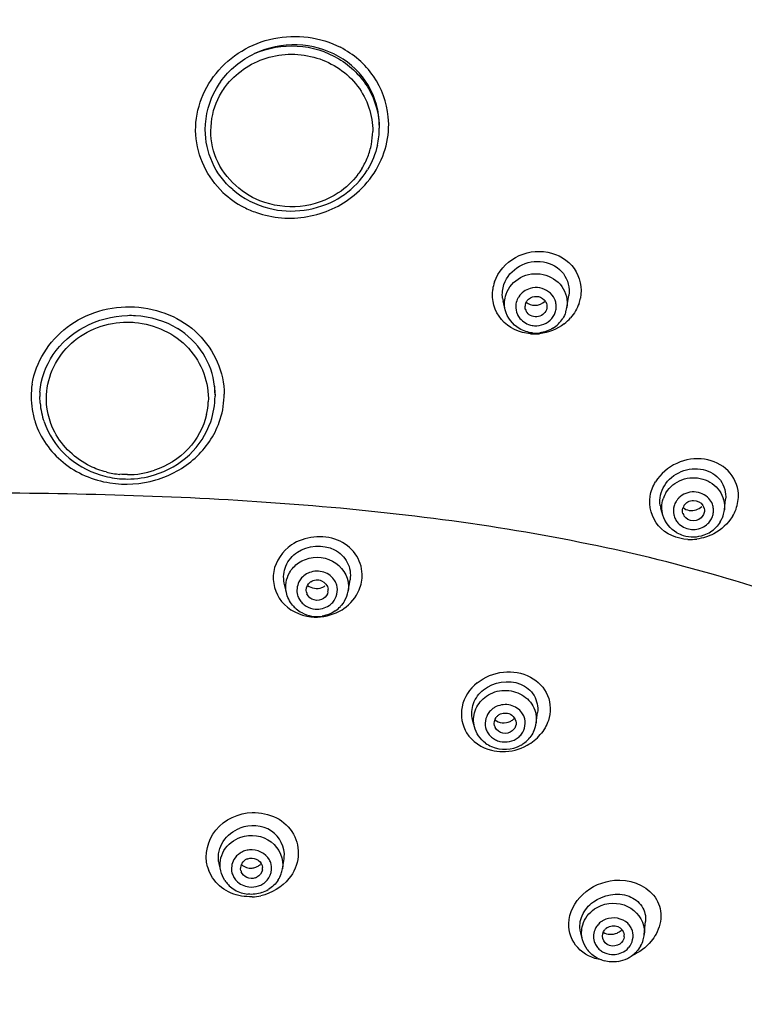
# Model space of a CAD drawing. Header units: millimetres. Extents: x -18 to 104, y 334 to 441.
# Tile 26 of 29: x 94.3 to 99.26, y 425.34 to 432.08. Entities that reach past the tile are written whole.
import ezdxf

# ---------------------------------------------------------------- set-up
doc = ezdxf.new("R2010")
doc.units = ezdxf.units.MM
doc.header["$LTSCALE"] = 23.1
doc.layers.get('0').update_dxf_attribs({"linetype": 'CONTINUOUS'})

msp = doc.modelspace()

# ---------------------------------------------------------------- linework, layer by layer
at = {"color": 7, "linetype": 'CONTINUOUS'}
for p, q in [((96.7653, 431.358), (96.7653, 431.3356)), ((97.628, 430.0933), (97.613, 430.1557)), ((98.0498, 430.1097), (98.063, 430.1919)), ((97.9125, 430.1044), (97.9097, 430.0935)), ((94.4425, 429.4541), (94.4404, 429.5009)), ((95.6403, 429.5168), (95.6403, 429.5023)), ((99.1284, 428.7241), (99.1365, 428.7964)), ((98.7071, 428.6882), (98.6938, 428.734)), ((96.129, 428.1573), (96.1145, 428.2231)), ((96.5514, 428.1672), (96.5649, 428.246)), ((97.8393, 427.2654), (97.8487, 427.3368)), ((97.4169, 427.2393), (97.4044, 427.2874)), ((95.6792, 426.2533), (95.6679, 426.3031)), ((96.1024, 426.267), (96.1132, 426.3351)), ((98.5798, 425.8171), (98.5885, 425.9055)), ((98.1573, 425.7807), (98.1444, 425.8273))]:
    msp.add_line(p, q, dxfattribs=at)
at = {"color": 9, "linetype": 'CONTINUOUS'}
for p, q in [((98.7071, 428.6882), (98.707, 428.6885)), ((96.5536, 428.1863), (96.5514, 428.1672)), ((96.129, 428.1573), (96.129, 428.1574)), ((96.1024, 426.2671), (96.1024, 426.267)), ((98.5807, 425.8351), (98.5798, 425.8171)), ((98.1573, 425.7807), (98.1572, 425.7809))]:
    msp.add_line(p, q, dxfattribs=at)
for centre, radius, start, end in [((96.2282, 431.3204), 0.492, 348.87645, 359.20823), ((96.2199, 431.3226), 0.5006, 338.74326, 348.81767), ((96.2117, 431.3256), 0.5094, 328.47961, 338.7587), ((96.1212, 431.3487), 0.6214, 226.64098, 242.90689), ((96.151, 431.4079), 0.6876, 242.94346, 250.6952), ((97.8191, 430.1935), 0.28, 161.14939, 172.06834), ((97.8229, 430.1141), 0.1234, 155.94622, 175.62415), ((97.8288, 430.1114), 0.1299, 146.5615, 155.91713), ((97.8519, 430.1148), 0.1254, 10.42278, 24.87909), ((97.8609, 430.2292), 0.2875, 341.37524, 348.8447), ((97.8529, 430.1156), 0.1244, 340.95262, 355.62415), ((97.8387, 430.2471), 0.3153, 307.76467, 318.64687), ((97.8376, 430.1321), 0.1478, 259.94242, 272.93129), ((97.8279, 430.2561), 0.3281, 265.23914, 276.05814), ((94.941, 429.4979), 0.56, 171.14112, 179.99383), ((94.9532, 429.5001), 0.5722, 180.20912, 188.92844), ((95.101, 429.4872), 0.4942, 346.9484, 357.16918), ((95.1266, 429.5174), 0.5764, 357.95979, 359.78771), ((94.9436, 429.4985), 0.5625, 188.9252, 198.07889), ((95.0398, 429.5553), 0.5905, 270.04102, 288.35261), ((95.0403, 429.5519), 0.5871, 255.61627, 264.96797), ((98.8968, 428.7383), 0.1975, 148.50104, 161.79492), ((98.906, 428.7146), 0.1272, 143.11503, 148.44181), ((98.9119, 428.7101), 0.1346, 134.53651, 143.09385), ((98.9344, 428.7198), 0.1198, 12.83509, 21.19453), ((98.9304, 428.8323), 0.2962, 328.70579, 339.61875), ((98.905, 428.7192), 0.1264, 207.56606, 221.82428), ((98.9322, 428.7196), 0.122, 343.55993, 358.15946), ((98.9153, 428.7371), 0.1476, 262.19874, 275.04288), ((98.8957, 428.8579), 0.3367, 267.05122, 277.47885), ((96.3309, 428.1706), 0.1305, 138.2107, 152.31215), ((96.3354, 428.1662), 0.1369, 119.78092, 138.08839), ((96.3394, 428.1593), 0.1448, 110.98358, 119.75473), ((96.3309, 428.1774), 0.1307, 210.81523, 224.8969), ((96.3443, 428.1821), 0.1369, 304.3275, 318.08839), ((96.3329, 428.3261), 0.336, 294.27629, 304.31116), ((97.6272, 427.2474), 0.1432, 114.95299, 123.45449), ((97.623, 427.2538), 0.1356, 123.47765, 128.27073), ((97.6183, 427.2666), 0.1298, 215.47411, 229.4664), ((97.611, 427.4072), 0.3393, 309.39803, 319.20322), ((97.6255, 427.2777), 0.1431, 243.08587, 256.18591), ((97.6097, 427.4161), 0.3471, 298.94843, 308.63655), ((95.8897, 426.2542), 0.143, 108.88222, 122.33689), ((95.906, 426.2693), 0.1222, 14.25218, 28.8339), ((95.8414, 426.3516), 0.2619, 195.63628, 202.17786), ((95.875, 426.2697), 0.1222, 194.25218, 208.8339), ((95.8913, 426.2848), 0.143, 288.88222, 302.33689), ((95.8744, 426.454), 0.3801, 273.20716, 282.09317), ((98.3653, 425.7938), 0.1368, 119.70164, 124.33707), ((98.3689, 425.7873), 0.1443, 111.28936, 119.67898), ((98.3798, 425.8035), 0.1253, 32.05877, 46.17884), ((98.3585, 425.8005), 0.1273, 139.35222, 153.32379), ((98.3561, 425.8082), 0.1253, 212.05877, 226.17884)]:
    msp.add_arc(centre, radius, start, end, dxfattribs=at)
at = {"color": 7, "linetype": 'CONTINUOUS'}
for centre, radius, start, end in [((96.233, 431.3357), 0.5323, 347.40641, 359.99675), ((96.2019, 431.3476), 0.5662, 321.7957, 326.80126), ((96.2121, 431.3408), 0.554, 326.81301, 328.46392), ((97.7981, 430.2002), 0.1904, 188.17503, 193.52003), ((97.8303, 430.1147), 0.0669, 161.02727, 176.87391), ((97.8356, 430.1116), 0.073, 130.48244, 145.39678), ((97.8437, 430.1138), 0.07, 28.57581, 43.95927), ((97.8306, 430.1149), 0.0672, 193.97167, 208.61024), ((97.863, 430.1389), 0.189, 340.95298, 344.59061), ((97.8602, 430.1397), 0.192, 344.59429, 350.61011), ((97.8434, 430.146), 0.2102, 314.94275, 327.7999), ((97.8366, 430.1585), 0.2246, 264.51488, 276.91074), ((97.8411, 430.1488), 0.2138, 301.99043, 314.8366), ((94.9237, 429.4981), 0.4833, 176.3313, 179.67388), ((95.1327, 429.5165), 0.5076, 0.0289, 6.06139), ((94.9814, 429.503), 0.5412, 185.23819, 198.88584), ((95.0404, 429.5696), 0.6345, 252.96167, 265.12543), ((95.0404, 429.5664), 0.6313, 265.10924, 269.99162), ((95.0399, 429.5708), 0.6357, 270.03452, 287.02837), ((98.8666, 428.7839), 0.1799, 189.4235, 196.12648), ((98.9102, 428.7175), 0.0685, 148.51458, 164.07979), ((98.9283, 428.747), 0.2013, 341.58143, 353.39747), ((98.9085, 428.7185), 0.0669, 196.18573, 211.88257), ((98.9277, 428.7467), 0.2018, 328.47443, 333.71477), ((98.9251, 428.748), 0.2047, 333.71499, 341.60848), ((98.9163, 428.7558), 0.2164, 302.86534, 315.49752), ((98.9115, 428.7573), 0.2185, 240.35043, 252.88305), ((98.9126, 428.762), 0.2233, 252.96202, 290.18463), ((98.9144, 428.7592), 0.2203, 290.16815, 302.7851), ((96.3374, 428.1705), 0.0736, 124.39885, 139.25821), ((96.349, 428.1746), 0.0659, 349.80921, 6.38702), ((96.3324, 428.1747), 0.0675, 192.9732, 202.30759), ((96.354, 428.2012), 0.2002, 330.261, 350.12303), ((96.3318, 428.2051), 0.2089, 219.77291, 229.17275), ((96.3355, 428.2098), 0.2149, 229.26041, 241.91679), ((96.3444, 428.2072), 0.2116, 304.37075, 317.22425), ((96.3383, 428.215), 0.2208, 241.89584, 279.27226), ((97.6245, 427.2594), 0.0729, 128.32701, 143.24359), ((97.6191, 427.2635), 0.0668, 194.69921, 206.69218), ((97.6217, 427.3616), 0.0946, 308.93358, 318.20623), ((97.6402, 427.2919), 0.2008, 334.30252, 352.31027), ((97.6216, 427.3009), 0.216, 233.3832, 245.99701), ((97.6243, 427.3066), 0.2222, 245.9752, 299.74331), ((97.6289, 427.3011), 0.2156, 299.71226, 308.24243), ((97.6316, 427.2972), 0.2109, 308.30395, 321.18685), ((95.8501, 426.3444), 0.1868, 188.16814, 192.77381), ((95.89, 426.2623), 0.0776, 108.95606, 123.24929), ((95.924, 426.3653), 0.1916, 350.9251, 354.57047), ((95.8806, 426.2699), 0.0651, 192.63527, 201.39804), ((95.8839, 426.371), 0.0997, 290.55689, 304.23249), ((95.9002, 426.2706), 0.0653, 351.06745, 5.37749), ((95.9031, 426.2995), 0.202, 327.28274, 340.49981), ((95.9062, 426.2981), 0.1986, 340.59905, 351.04335), ((95.8762, 426.2989), 0.2024, 213.62436, 218.65092), ((95.8813, 426.303), 0.2089, 218.66524, 226.5756), ((95.8911, 426.2779), 0.0771, 288.93039, 297.35297), ((95.8848, 426.3068), 0.2141, 226.58723, 239.20949), ((95.8873, 426.3115), 0.2193, 239.28384, 251.80645), ((95.8886, 426.3153), 0.2234, 251.79242, 264.19883), ((95.8906, 426.3119), 0.2197, 288.9262, 301.52195), ((98.3028, 425.871), 0.1643, 192.10396, 195.40861), ((98.3658, 425.8015), 0.0743, 124.38802, 139.08226), ((98.3529, 425.9232), 0.1041, 306.01324, 315.46599), ((98.3789, 425.8081), 0.0639, 354.3628, 6.44935), ((98.3799, 425.8375), 0.2011, 330.17879, 343.40044), ((98.3832, 425.8365), 0.1976, 343.40715, 354.28449), ((98.3541, 425.8376), 0.2052, 216.6619, 229.57652), ((98.3694, 425.845), 0.2139, 304.37095, 317.1649), ((98.3626, 425.8503), 0.2206, 242.33122, 254.75021), ((98.3631, 425.8571), 0.2275, 279.59163, 296.40691), ((98.3672, 425.8486), 0.2181, 296.41314, 304.31414)]:
    msp.add_arc(centre, radius, start, end, dxfattribs=at)
at = {"color": 9, "linetype": 'CONTINUOUS'}
for points, knots in [([(99.0158, 439.5687), (100.0677, 438.9421), (101.9318, 437.2814), (103.4871, 433.9141), (103.5178, 430.2295), (102.5132, 427.9809), (101.8169, 427.0087)], [0, 0, 0, 0, 0.255005, 0.504222, 0.750924, 1, 1, 1, 1]), ([(95.6946, 430.897), (95.589, 430.9969), (95.4462, 431.2917), (95.6094, 431.7531), (96.0298, 432.0023), (96.3631, 431.9614), (96.4992, 431.8901)], [0, 0, 0, 0, 0.242273, 0.487877, 0.743989, 1, 1, 1, 1]), ([(95.9107, 431.8469), (96.0015, 431.8869), (96.2052, 431.923), (96.4972, 431.8342), (96.7119, 431.6232), (96.7653, 431.4295), (96.7653, 431.3356)], [0, 0, 0, 0, 0.255528, 0.510104, 0.758178, 1, 1, 1, 1]), ([(96.8272, 431.4141), (96.8181, 431.5122), (96.7469, 431.709), (96.5882, 431.8433), (96.4992, 431.8901)], [0, 0, 0, 0, 0.494906, 1, 1, 1, 1]), ([(95.7124, 431.6223), (95.7805, 431.7126), (95.9835, 431.8517), (96.3446, 431.8512), (96.6439, 431.6521), (96.7217, 431.4228), (96.7202, 431.3136)], [0, 0, 0, 0, 0.250819, 0.506859, 0.757716, 1, 1, 1, 1]), ([(95.9484, 430.8397), (95.8117, 430.8943), (95.57, 431.1244), (95.6098, 431.4595), (95.6846, 431.5815)], [0, 0, 0, 0, 0.50708, 1, 1, 1, 1]), ([(95.9237, 430.759), (96.0339, 430.7203), (96.2787, 430.7013), (96.502, 430.803), (96.5928, 430.8769)], [0, 0, 0, 0, 0.499262, 1, 1, 1, 1]), ([(96.4848, 430.8934), (96.408, 430.8425), (96.2257, 430.7783), (96.0346, 430.8053), (95.9484, 430.8397)], [0, 0, 0, 0, 0.498518, 1, 1, 1, 1]), ([(97.5541, 430.2839), (97.5785, 430.3531), (97.6864, 430.4758), (97.9187, 430.5149), (98.124, 430.3972), (98.1562, 430.2412), (98.1429, 430.1736)], [0, 0, 0, 0, 0.254647, 0.514528, 0.760994, 1, 1, 1, 1]), ([(97.6332, 430.2001), (97.6496, 430.2476), (97.7252, 430.3326), (97.8892, 430.3537), (98.0307, 430.2674), (98.0575, 430.1581), (98.0498, 430.1097)], [0, 0, 0, 0, 0.248663, 0.50575, 0.757594, 1, 1, 1, 1]), ([(97.8006, 429.9292), (97.7269, 429.9353), (97.5779, 430.002), (97.532, 430.1617), (97.5418, 430.2321)], [0, 0, 0, 0, 0.510104, 1, 1, 1, 1]), ([(94.3877, 429.5842), (94.4111, 429.7348), (94.6, 430.0299), (95.0887, 430.1676), (95.5613, 429.9817), (95.7036, 429.6646), (95.703, 429.5153)], [0, 0, 0, 0, 0.245539, 0.50476, 0.759523, 1, 1, 1, 1]), ([(94.4859, 429.5113), (94.4923, 429.642), (94.6246, 429.9116), (94.9037, 430.0092), (95.0403, 430.0092)], [0, 0, 0, 0, 0.489512, 1, 1, 1, 1]), ([(95.0917, 430.007), (95.2272, 429.9951), (95.4962, 429.8737), (95.6011, 429.593), (95.5946, 429.4628)], [0, 0, 0, 0, 0.510482, 1, 1, 1, 1]), ([(95.5825, 429.3756), (95.5625, 429.2894), (95.4721, 429.123), (95.3123, 429.0237), (95.2258, 428.9949)], [0, 0, 0, 0, 0.492618, 1, 1, 1, 1]), ([(94.4089, 429.324), (94.4435, 429.218), (94.5839, 429.0199), (94.8052, 428.9269), (94.9204, 428.9086)], [0, 0, 0, 0, 0.488513, 1, 1, 1, 1]), ([(95.2341, 428.9284), (95.3329, 428.9572), (95.517, 429.0575), (95.6366, 429.2316), (95.6698, 429.3249)], [0, 0, 0, 0, 0.50966, 1, 1, 1, 1]), ([(94.8944, 428.9832), (94.8569, 428.9929), (94.7148, 429.044), (94.595, 429.1564), (94.5429, 429.2554)], [0, 0, 0, 0, 0.257352, 1, 1, 1, 1]), ([(99.2242, 428.8352), (99.2206, 428.892), (99.1668, 429.0094), (98.9904, 429.0888), (98.7952, 429.0597), (98.6913, 428.9708), (98.6575, 428.9166)], [0, 0, 0, 0, 0.232333, 0.476836, 0.738838, 1, 1, 1, 1]), ([(98.7285, 428.8414), (98.7529, 428.8813), (98.8336, 428.9453), (98.9838, 428.9502), (99.1078, 428.8663), (99.1334, 428.7686), (99.1284, 428.7241)], [0, 0, 0, 0, 0.251771, 0.509094, 0.75906, 1, 1, 1, 1]), ([(101.4256, 427.2328), (101.1942, 427.3768), (100.6979, 427.6625), (99.5795, 428.1574), (97.9954, 428.5801), (95.9817, 428.8058), (94.6074, 428.8395), (93.9153, 428.8387)], [0, 0, 0, 0, 0.105083, 0.220416, 0.470524, 0.733204, 1, 1, 1, 1]), ([(98.8784, 428.5216), (98.8046, 428.5255), (98.6528, 428.5865), (98.608, 428.7481), (98.6198, 428.8174)], [0, 0, 0, 0, 0.512498, 1, 1, 1, 1]), ([(99.0226, 428.8013), (98.998, 428.8288), (98.9216, 428.8629), (98.844, 428.8323), (98.8175, 428.8061)], [0, 0, 0, 0, 0.497091, 1, 1, 1, 1]), ([(96.6481, 428.2829), (96.6468, 428.3321), (96.6111, 428.434), (96.4403, 428.5649), (96.2516, 428.543), (96.1641, 428.484)], [0, 0, 0, 0, 0.239017, 0.488068, 1, 1, 1, 1]), ([(96.1641, 428.484), (96.1039, 428.4422), (96.0083, 428.3112), (96.0518, 428.1521), (96.0959, 428.0977)], [0, 0, 0, 0, 0.51149, 1, 1, 1, 1]), ([(96.2131, 428.361), (96.2707, 428.4004), (96.4314, 428.4228), (96.5396, 428.2977), (96.5512, 428.2317)], [0, 0, 0, 0, 0.509817, 1, 1, 1, 1]), ([(96.4612, 428.2378), (96.4449, 428.2652), (96.3886, 428.3089), (96.3182, 428.3062), (96.2875, 428.2945)], [0, 0, 0, 0, 0.492935, 1, 1, 1, 1]), ([(97.4354, 427.5398), (97.486, 427.5802), (97.6109, 427.6319), (97.8038, 427.5998), (97.939, 427.4631), (97.9411, 427.3355), (97.923, 427.2812)], [0, 0, 0, 0, 0.267217, 0.525487, 0.763817, 1, 1, 1, 1]), ([(97.4354, 427.5398), (97.3853, 427.499), (97.3079, 427.3859), (97.3316, 427.2483), (97.3635, 427.197)], [0, 0, 0, 0, 0.516967, 1, 1, 1, 1]), ([(97.4169, 427.2393), (97.4077, 427.2747), (97.411, 427.354), (97.4582, 427.4171), (97.4877, 427.4404)], [0, 0, 0, 0, 0.493188, 1, 1, 1, 1]), ([(97.4877, 427.4404), (97.5206, 427.4664), (97.6036, 427.4993), (97.7324, 427.4765), (97.828, 427.3894), (97.8444, 427.3044), (97.8393, 427.2654)], [0, 0, 0, 0, 0.255739, 0.512184, 0.759876, 1, 1, 1, 1]), ([(97.7423, 427.3342), (97.724, 427.3599), (97.6653, 427.3984), (97.5962, 427.3909), (97.5668, 427.3772)], [0, 0, 0, 0, 0.493002, 1, 1, 1, 1]), ([(97.3635, 427.197), (97.4001, 427.1381), (97.4897, 427.0792), (97.5837, 427.069), (97.6087, 427.0689)], [0, 0, 0, 0, 0.734995, 1, 1, 1, 1]), ([(101.7858, 426.9648), (101.5468, 426.6369), (101.0305, 426.0031), (100.1519, 425.1403), (99.185, 424.3608), (98.1784, 423.626), (97.4202, 422.8895), (96.9926, 422.165), (96.6876, 421.3814), (96.4695, 420.3498), (96.3259, 419.097), (96.236, 417.8373), (96.1532, 416.1549), (96.086, 414.0497), (96.0198, 411.5231), (95.9764, 409.8387), (95.9534, 408.9965)], [0, 0, 0, 0, 0.060637, 0.121858, 0.183689, 0.24598, 0.308368, 0.339646, 0.370956, 0.433653, 0.496484, 0.559382, 0.622313, 0.748203, 0.874102, 1, 1, 1, 1]), ([(95.5892, 426.281), (95.566, 426.3638), (95.6155, 426.5688), (95.8027, 426.6481), (95.8946, 426.6523)], [0, 0, 0, 0, 0.482952, 1, 1, 1, 1]), ([(95.8946, 426.6523), (95.9513, 426.651), (96.0654, 426.6331), (96.191, 426.5136), (96.2268, 426.3468), (96.1805, 426.2421), (96.1463, 426.1995)], [0, 0, 0, 0, 0.261038, 0.508019, 0.748898, 1, 1, 1, 1]), ([(95.8161, 426.4828), (95.8829, 426.5056), (96.0461, 426.4878), (96.1127, 426.3327), (96.1024, 426.2671)], [0, 0, 0, 0, 0.515503, 1, 1, 1, 1]), ([(95.6792, 426.2533), (95.6689, 426.2989), (95.6862, 426.4039), (95.77, 426.467), (95.8161, 426.4828)], [0, 0, 0, 0, 0.489068, 1, 1, 1, 1]), ([(95.9677, 426.164), (95.9898, 426.178), (96.0265, 426.2193), (96.0306, 426.2749), (96.0244, 426.2994)], [0, 0, 0, 0, 0.507945, 1, 1, 1, 1]), ([(95.8224, 426.0806), (95.7736, 426.0884), (95.6792, 426.1269), (95.6169, 426.2085), (95.5989, 426.2527)], [0, 0, 0, 0, 0.508617, 1, 1, 1, 1]), ([(98.0624, 425.8926), (98.0646, 425.9664), (98.1443, 426.119), (98.2978, 426.1804), (98.377, 426.1882)], [0, 0, 0, 0, 0.481031, 1, 1, 1, 1]), ([(98.377, 426.1882), (98.472, 426.1959), (98.6352, 426.1445), (98.7081, 425.9584), (98.6837, 425.8624), (98.6607, 425.8202)], [0, 0, 0, 0, 0.50662, 0.744467, 1, 1, 1, 1]), ([(98.2394, 425.9919), (98.2956, 426.0303), (98.449, 426.0552), (98.5602, 425.9414), (98.5755, 425.8784)], [0, 0, 0, 0, 0.512265, 1, 1, 1, 1]), ([(98.2872, 425.6431), (98.2268, 425.6531), (98.1075, 425.7075), (98.0606, 425.8339), (98.0624, 425.8926)], [0, 0, 0, 0, 0.51033, 1, 1, 1, 1])]:
    msp.add_open_spline(points, degree=3, knots=knots, dxfattribs=at)
at = {"color": 7, "linetype": 'CONTINUOUS'}
for points, knots in [([(96.7653, 431.358), (96.7652, 431.4514), (96.7125, 431.6437), (96.496, 431.8504), (96.203, 431.9307), (96.001, 431.889), (95.9107, 431.8469)], [0, 0, 0, 0, 0.241875, 0.488118, 0.74207, 1, 1, 1, 1]), ([(95.7618, 430.9158), (95.703, 430.9662), (95.6066, 431.0938), (95.5737, 431.25), (95.5737, 431.3268)], [0, 0, 0, 0, 0.50234, 1, 1, 1, 1]), ([(97.6189, 430.2673), (97.6367, 430.3188), (97.7168, 430.4101), (97.8888, 430.4411), (98.0428, 430.3572), (98.0709, 430.2424), (98.0629, 430.1919)], [0, 0, 0, 0, 0.254599, 0.514413, 0.761179, 1, 1, 1, 1]), ([(97.7671, 430.1364), (97.7681, 430.1394), (97.7705, 430.1451), (97.7737, 430.1505), (97.7755, 430.1531)], [0, 0, 0, 0, 0.496535, 1, 1, 1, 1]), ([(97.7653, 430.0987), (97.7646, 430.1019), (97.7635, 430.1084), (97.7633, 430.115), (97.7635, 430.1183)], [0, 0, 0, 0, 0.500135, 1, 1, 1, 1]), ([(97.9097, 430.0935), (97.9008, 430.0678), (97.8455, 430.0263), (97.7846, 430.0587), (97.7716, 430.0827)], [0, 0, 0, 0, 0.498831, 1, 1, 1, 1]), ([(94.4414, 429.529), (94.4472, 429.6198), (94.5144, 429.8041), (94.6612, 429.9302), (94.7445, 429.9754)], [0, 0, 0, 0, 0.489526, 1, 1, 1, 1]), ([(95.6374, 429.5701), (95.6291, 429.6488), (95.5728, 429.8065), (95.4526, 429.9219), (95.3835, 429.9653)], [0, 0, 0, 0, 0.492455, 1, 1, 1, 1]), ([(94.4695, 429.3274), (94.4986, 429.2425), (94.6024, 429.0834), (94.7666, 428.9899), (94.8545, 428.9629)], [0, 0, 0, 0, 0.494116, 1, 1, 1, 1]), ([(95.2261, 428.963), (95.3139, 428.99), (95.4781, 429.0834), (95.5819, 429.2424), (95.611, 429.3274)], [0, 0, 0, 0, 0.505883, 1, 1, 1, 1]), ([(98.7173, 428.8892), (98.7436, 428.932), (98.8274, 429.0003), (98.9817, 429.0161), (99.1148, 428.9398), (99.1416, 428.8409), (99.1365, 428.7964)], [0, 0, 0, 0, 0.262455, 0.524031, 0.766291, 1, 1, 1, 1]), ([(98.9815, 428.6845), (98.9686, 428.6635), (98.9171, 428.6347), (98.8646, 428.6624), (98.8517, 428.6832)], [0, 0, 0, 0, 0.502252, 1, 1, 1, 1]), ([(96.2043, 428.4343), (96.2743, 428.4825), (96.432, 428.4945), (96.5578, 428.3724), (96.5716, 428.2854), (96.5649, 428.246)], [0, 0, 0, 0, 0.511447, 0.759383, 1, 1, 1, 1]), ([(96.1145, 428.2231), (96.1061, 428.2612), (96.1148, 428.3468), (96.1706, 428.411), (96.2043, 428.4343)], [0, 0, 0, 0, 0.487057, 1, 1, 1, 1]), ([(96.384, 428.1177), (96.3657, 428.1052), (96.3166, 428.0964), (96.278, 428.1292), (96.2699, 428.149)], [0, 0, 0, 0, 0.507351, 1, 1, 1, 1]), ([(97.4792, 427.4928), (97.5454, 427.5466), (97.7011, 427.5726), (97.8361, 427.4612), (97.8538, 427.3757), (97.8487, 427.3368)], [0, 0, 0, 0, 0.516757, 0.761954, 1, 1, 1, 1]), ([(97.4044, 427.2874), (97.3952, 427.323), (97.4002, 427.4042), (97.4488, 427.468), (97.4792, 427.4928)], [0, 0, 0, 0, 0.48381, 1, 1, 1, 1]), ([(97.6614, 427.2756), (97.6649, 427.2773), (97.6718, 427.281), (97.6781, 427.2856), (97.6811, 427.288)], [0, 0, 0, 0, 0.503457, 1, 1, 1, 1]), ([(97.6756, 427.2104), (97.6583, 427.1967), (97.6099, 427.1846), (97.5691, 427.2143), (97.5595, 427.2335)], [0, 0, 0, 0, 0.50722, 1, 1, 1, 1]), ([(96.1147, 426.3472), (96.121, 426.4132), (96.043, 426.5654), (95.8783, 426.5713), (95.8109, 426.5456)], [0, 0, 0, 0, 0.478972, 1, 1, 1, 1]), ([(95.6652, 426.3179), (95.6586, 426.3638), (95.6829, 426.466), (95.765, 426.5282), (95.8109, 426.5456)], [0, 0, 0, 0, 0.485813, 1, 1, 1, 1]), ([(95.9222, 426.3336), (95.9251, 426.3324), (95.9308, 426.3295), (95.9362, 426.3259), (95.9387, 426.3239)], [0, 0, 0, 0, 0.502258, 1, 1, 1, 1]), ([(95.94, 426.2885), (95.943, 426.2906), (95.9488, 426.295), (95.954, 426.3), (95.9564, 426.3026)], [0, 0, 0, 0, 0.502109, 1, 1, 1, 1]), ([(95.9161, 426.205), (95.898, 426.1988), (95.8566, 426.1995), (95.8267, 426.2291), (95.82, 426.2462)], [0, 0, 0, 0, 0.510206, 1, 1, 1, 1]), ([(98.2311, 426.0406), (98.2973, 426.0897), (98.4408, 426.1171), (98.5733, 426.0191), (98.592, 425.9413), (98.5885, 425.9055)], [0, 0, 0, 0, 0.530656, 0.768598, 1, 1, 1, 1]), ([(98.1422, 425.8365), (98.1345, 425.8724), (98.1454, 425.9548), (98.1985, 426.0164), (98.2311, 426.0406)], [0, 0, 0, 0, 0.474422, 1, 1, 1, 1]), ([(98.3937, 425.8273), (98.3973, 425.8289), (98.4043, 425.8324), (98.4109, 425.8367), (98.4141, 425.839)], [0, 0, 0, 0, 0.502096, 1, 1, 1, 1]), ([(98.4119, 425.7516), (98.3926, 425.7384), (98.34, 425.7296), (98.3012, 425.7677), (98.2952, 425.7892)], [0, 0, 0, 0, 0.511973, 1, 1, 1, 1])]:
    msp.add_open_spline(points, degree=3, knots=knots, dxfattribs=at)
for points in [[(95.6788, 431.6539), (95.737, 431.7359), (95.8196, 431.8043), (95.9107, 431.8469)], [(95.6498, 431.6088), (95.6587, 431.6242), (95.6678, 431.6398), (95.6797, 431.6531)], [(95.5737, 431.3268), (95.5737, 431.4241), (95.6011, 431.5245), (95.6498, 431.6088)], [(96.7524, 431.2196), (96.7394, 431.1612), (96.7162, 431.1043), (96.6849, 431.0534)], [(96.4815, 430.8536), (96.5445, 430.8905), (96.6017, 430.94), (96.6469, 430.9974)], [(95.7619, 430.9158), (95.8322, 430.8553), (95.9192, 430.8109), (96.0091, 430.788)], [(96.0091, 430.788), (96.1631, 430.7487), (96.3443, 430.7732), (96.4815, 430.8536)], [(97.6096, 430.1732), (97.6052, 430.2044), (97.6086, 430.2375), (97.6189, 430.2673)], [(97.771, 430.1447), (97.7871, 430.1317), (97.809, 430.1244), (97.8297, 430.1243)], [(97.7882, 430.1671), (97.8027, 430.1795), (97.8233, 430.1862), (97.8423, 430.1854)], [(97.8297, 430.1243), (97.8554, 430.1241), (97.8829, 430.1347), (97.9015, 430.1525)], [(97.8423, 430.1854), (97.8612, 430.1845), (97.881, 430.176), (97.8941, 430.1624)], [(97.9052, 430.1473), (97.9121, 430.1345), (97.9148, 430.1187), (97.9124, 430.1044)], [(97.7243, 429.9645), (97.6782, 429.9917), (97.6407, 430.041), (97.6281, 430.093)], [(98.0414, 430.0759), (98.0363, 430.0612), (98.0295, 430.0471), (98.0212, 430.034)], [(94.7445, 429.9754), (94.8342, 430.0242), (94.9382, 430.0523), (95.0403, 430.0554)], [(95.0403, 430.0554), (95.0586, 430.056), (95.0772, 430.0565), (95.0953, 430.0536)], [(95.0956, 430.0548), (95.1959, 430.0493), (95.2984, 430.0187), (95.3835, 429.9653)], [(97.8151, 429.935), (97.7834, 429.938), (97.7517, 429.9483), (97.7243, 429.9645)], [(97.9543, 429.9675), (97.9272, 429.9505), (97.8954, 429.9394), (97.8636, 429.9356)], [(95.611, 429.3274), (95.6302, 429.3833), (95.6403, 429.4432), (95.6403, 429.5023)], [(98.6892, 428.7545), (98.6817, 428.7997), (98.6933, 428.8501), (98.7173, 428.8892)], [(98.8792, 428.7792), (98.8905, 428.7855), (98.9037, 428.7889), (98.9167, 428.789)], [(98.9167, 428.789), (98.9411, 428.7892), (98.9686, 428.7754), (98.9816, 428.7546)], [(98.8443, 428.6998), (98.8409, 428.7115), (98.8409, 428.7246), (98.8443, 428.7363)], [(98.8455, 428.7391), (98.8683, 428.7195), (98.9058, 428.7144), (98.9345, 428.7236)], [(98.8517, 428.7533), (98.8583, 428.764), (98.8681, 428.7731), (98.8792, 428.7792)], [(98.9345, 428.7236), (98.9494, 428.7283), (98.9636, 428.7368), (98.9748, 428.7477)], [(98.9816, 428.7546), (98.9892, 428.7424), (98.9928, 428.7267), (98.9912, 428.7123)], [(98.8034, 428.5674), (98.7586, 428.5929), (98.7212, 428.6389), (98.707, 428.6885)], [(98.9912, 428.7123), (98.99, 428.7026), (98.9867, 428.6929), (98.9815, 428.6845)], [(99.0997, 428.6412), (99.0915, 428.6278), (99.0817, 428.6153), (99.0706, 428.6041)], [(96.2666, 428.1595), (96.262, 428.1793), (96.2684, 428.2031), (96.2816, 428.2185)], [(96.2737, 428.2065), (96.2993, 428.1856), (96.341, 428.1805), (96.372, 428.1923)], [(96.2958, 428.2312), (96.3064, 428.2384), (96.3193, 428.243), (96.332, 428.2443)], [(96.332, 428.2443), (96.3449, 428.2456), (96.3585, 428.2437), (96.3704, 428.2387)], [(96.3704, 428.2387), (96.3925, 428.2295), (96.4118, 428.2058), (96.4145, 428.182)], [(96.372, 428.1923), (96.3795, 428.1952), (96.3868, 428.199), (96.3935, 428.2036)], [(96.1712, 428.0714), (96.1508, 428.096), (96.1358, 428.1262), (96.129, 428.1574)], [(96.4138, 428.163), (96.4106, 428.1452), (96.3989, 428.1279), (96.384, 428.1177)], [(96.5277, 428.1015), (96.52, 428.0879), (96.5105, 428.0752), (96.4999, 428.0637)], [(96.4638, 428.0325), (96.4375, 428.0145), (96.4064, 428.0023), (96.3749, 427.9971)], [(97.5792, 427.3166), (97.5893, 427.3246), (97.6018, 427.33), (97.6144, 427.3322)], [(97.6144, 427.3322), (97.6271, 427.3344), (97.6408, 427.3334), (97.6531, 427.3294)], [(97.6531, 427.3294), (97.6811, 427.3201), (97.7057, 427.2848), (97.7018, 427.2556)], [(97.4928, 427.1276), (97.4567, 427.1544), (97.4283, 427.1957), (97.417, 427.2393)], [(97.5545, 427.2465), (97.5497, 427.2651), (97.5545, 427.2877), (97.566, 427.3031)], [(97.5569, 427.2871), (97.583, 427.2638), (97.6298, 427.2604), (97.6614, 427.2756)], [(97.7018, 427.2556), (97.6996, 427.2383), (97.6893, 427.2212), (97.6756, 427.2104)], [(97.8212, 427.2048), (97.8144, 427.1908), (97.8059, 427.1774), (97.7961, 427.1652)], [(95.8171, 426.2557), (95.8114, 426.281), (95.8258, 426.313), (95.8475, 426.3272)], [(95.8209, 426.2959), (95.8395, 426.2777), (95.8694, 426.269), (95.8952, 426.2719)], [(95.8648, 426.3357), (95.8829, 426.3419), (95.9046, 426.3412), (95.9222, 426.3336)], [(95.9387, 426.3239), (95.9529, 426.3129), (95.9635, 426.2947), (95.9651, 426.2767)], [(95.7077, 426.1868), (95.6944, 426.2068), (95.6846, 426.2296), (95.6793, 426.253)], [(95.8952, 426.2719), (95.9033, 426.2729), (95.9113, 426.2748), (95.9189, 426.2776)], [(95.9646, 426.2605), (95.9613, 426.2395), (95.9454, 426.2192), (95.9265, 426.2094)], [(96.073, 426.1904), (96.0561, 426.1639), (96.0324, 426.1411), (96.0056, 426.1246)], [(95.9618, 426.104), (95.9314, 426.0936), (95.898, 426.0898), (95.866, 426.0931)], [(98.2952, 425.7892), (98.2896, 425.8093), (98.296, 425.8343), (98.3097, 425.8501)], [(98.2988, 425.8332), (98.3246, 425.8147), (98.3647, 425.8145), (98.3937, 425.8273)], [(98.3238, 425.8628), (98.3345, 425.87), (98.3473, 425.8746), (98.3601, 425.8761)], [(98.3601, 425.8761), (98.3729, 425.8775), (98.3864, 425.8757), (98.3984, 425.8709)], [(98.3984, 425.8709), (98.4203, 425.8621), (98.4397, 425.8388), (98.4424, 425.8153)], [(98.1895, 425.7151), (98.1749, 425.7347), (98.1637, 425.7574), (98.1573, 425.7809)], [(98.4425, 425.8019), (98.4406, 425.7823), (98.4281, 425.7627), (98.4119, 425.7516)], [(98.5543, 425.7376), (98.5465, 425.724), (98.5371, 425.7112), (98.5264, 425.6997)], [(98.2602, 425.6549), (98.2463, 425.6622), (98.2331, 425.6711), (98.2211, 425.6813)], [(98.401, 425.6327), (98.3693, 425.6274), (98.3356, 425.629), (98.3046, 425.6375)]]:
    msp.add_open_spline(points, degree=3, dxfattribs=at)
at = {"color": 9, "linetype": 'CONTINUOUS'}
for points in [[(95.6846, 431.5815), (95.6932, 431.5955), (95.702, 431.6097), (95.7133, 431.6216)], [(96.812, 431.2165), (96.828, 431.2806), (96.8333, 431.3483), (96.8272, 431.4141)], [(96.5928, 430.8769), (96.6973, 430.962), (96.7793, 431.0858), (96.812, 431.2165)], [(96.6181, 431.0185), (96.5814, 430.9698), (96.5356, 430.9271), (96.4848, 430.8934)], [(96.6459, 431.0593), (96.6373, 431.0453), (96.6285, 431.0311), (96.6172, 431.0192)], [(97.7986, 430.2395), (97.7677, 430.2307), (97.7381, 430.2098), (97.7204, 430.183)], [(97.865, 430.2429), (97.8432, 430.2468), (97.8199, 430.2456), (97.7986, 430.2395)], [(97.9656, 430.1675), (97.948, 430.2056), (97.9062, 430.2355), (97.865, 430.2429)], [(97.628, 430.0933), (97.6196, 430.128), (97.6216, 430.1664), (97.6332, 430.2001)], [(97.9769, 430.1061), (97.9777, 430.1165), (97.9771, 430.1272), (97.9752, 430.1375)], [(98.1333, 430.1374), (98.1206, 430.1014), (98.1005, 430.0674), (98.0754, 430.0388)], [(97.6999, 430.1233), (97.6983, 430.1025), (97.7024, 430.0807), (97.7111, 430.0618)], [(97.9563, 430.0464), (97.9622, 430.0553), (97.967, 430.0649), (97.9705, 430.075)], [(95.0403, 430.0092), (95.0574, 430.0092), (95.0747, 430.0092), (95.0915, 430.0059)], [(97.7111, 430.0618), (97.7156, 430.0522), (97.7214, 430.0431), (97.7281, 430.0348)], [(97.7281, 430.0348), (97.7485, 430.0099), (97.7801, 429.9922), (97.8118, 429.9865)], [(97.8452, 429.9844), (97.8876, 429.9866), (97.933, 430.011), (97.9563, 430.0464)], [(98.0318, 429.9978), (97.9837, 429.9605), (97.923, 429.9363), (97.8625, 429.9299)], [(95.6358, 429.5699), (95.6388, 429.5474), (95.6403, 429.5248), (95.6403, 429.5023)], [(94.5429, 429.2554), (94.5022, 429.3327), (94.4816, 429.424), (94.4859, 429.5113)], [(95.6698, 429.3249), (95.6895, 429.3798), (95.7006, 429.4386), (95.7026, 429.4969)], [(94.9204, 428.9086), (95.0239, 428.8922), (95.1335, 428.8991), (95.2341, 428.9284)], [(95.0403, 428.9648), (95.0231, 428.9648), (95.0058, 428.9649), (94.989, 428.9682)], [(98.6198, 428.8174), (98.6258, 428.8522), (98.6392, 428.8863), (98.6575, 428.9166)], [(98.707, 428.6885), (98.6967, 428.7242), (98.6977, 428.7647), (98.7093, 428.8)], [(99.0461, 428.7631), (99.0407, 428.777), (99.0326, 428.7902), (99.0226, 428.8013)], [(99.2081, 428.7291), (99.2205, 428.7627), (99.2265, 428.7995), (99.2242, 428.8352)], [(98.7842, 428.7512), (98.7784, 428.7316), (98.7776, 428.7098), (98.7822, 428.6898)], [(98.7976, 428.7812), (98.7919, 428.7718), (98.7873, 428.7617), (98.7842, 428.7512)], [(99.0541, 428.7157), (99.0545, 428.726), (99.0535, 428.7364), (99.0512, 428.7464)], [(98.7822, 428.6898), (98.7845, 428.6797), (98.7881, 428.6699), (98.7929, 428.6607)], [(99.0159, 428.6302), (99.0235, 428.6376), (99.0303, 428.646), (99.0358, 428.655)], [(99.0358, 428.655), (99.0415, 428.6644), (99.0461, 428.6746), (99.0492, 428.6851)], [(99.1836, 428.6784), (99.1531, 428.6293), (99.1071, 428.5877), (99.0559, 428.5608)], [(98.8108, 428.6349), (98.8319, 428.6113), (98.8638, 428.5952), (98.8952, 428.5908)], [(98.9282, 428.59), (98.9603, 428.5929), (98.993, 428.6076), (99.0159, 428.6302)], [(99.0559, 428.5608), (99.0198, 428.542), (98.9799, 428.5293), (98.9395, 428.5241)], [(96.1502, 428.2934), (96.1655, 428.3201), (96.1877, 428.3436), (96.2131, 428.361)], [(96.129, 428.1574), (96.1192, 428.2022), (96.1273, 428.2536), (96.1502, 428.2934)], [(96.628, 428.1765), (96.6419, 428.2098), (96.6491, 428.2468), (96.6481, 428.2829)], [(96.2153, 428.2312), (96.201, 428.204), (96.1973, 428.1689), (96.2059, 428.1394)], [(96.4462, 428.0907), (96.4732, 428.1208), (96.4852, 428.17), (96.4739, 428.2088)], [(96.4739, 428.2088), (96.4709, 428.2189), (96.4666, 428.2287), (96.4612, 428.2378)], [(96.5512, 428.2317), (96.5538, 428.2168), (96.5547, 428.2014), (96.5536, 428.1863)], [(96.2059, 428.1394), (96.2089, 428.1293), (96.2132, 428.1195), (96.2186, 428.1104)], [(96.5223, 428.0485), (96.5675, 428.0804), (96.6066, 428.1255), (96.628, 428.1765)], [(96.0959, 428.0977), (96.1435, 428.0389), (96.2215, 428.0001), (96.2967, 427.9919)], [(96.2383, 428.0851), (96.2459, 428.0774), (96.2546, 428.0707), (96.2639, 428.065)], [(96.2639, 428.065), (96.2826, 428.0536), (96.3046, 428.0465), (96.3265, 428.0445)], [(96.3265, 428.0445), (96.3591, 428.0417), (96.3945, 428.0506), (96.4215, 428.0691)], [(96.2967, 427.9919), (96.3552, 427.9855), (96.4174, 427.9956), (96.4711, 428.0198)], [(97.5156, 427.3364), (97.4915, 427.3049), (97.4836, 427.2557), (97.4978, 427.2187)], [(97.5391, 427.3602), (97.5303, 427.3533), (97.5224, 427.3453), (97.5156, 427.3364)], [(97.7393, 427.189), (97.7634, 427.2206), (97.7713, 427.2697), (97.7571, 427.3068)], [(97.7571, 427.3068), (97.7534, 427.3165), (97.7483, 427.3257), (97.7423, 427.3342)], [(97.923, 427.2812), (97.9114, 427.2463), (97.8919, 427.2134), (97.8679, 427.1855)], [(97.4978, 427.2187), (97.5016, 427.209), (97.5066, 427.1997), (97.5126, 427.1912)], [(97.7159, 427.1652), (97.7246, 427.1721), (97.7326, 427.1802), (97.7393, 427.189)], [(97.534, 427.1679), (97.5421, 427.1609), (97.5512, 427.1549), (97.5608, 427.1501)], [(97.5914, 427.1387), (97.6326, 427.1286), (97.6826, 427.1389), (97.7159, 427.1652)], [(97.6087, 427.0689), (97.6668, 427.0686), (97.7268, 427.0842), (97.7777, 427.1124)], [(95.8132, 426.375), (95.7954, 426.3637), (95.7798, 426.3477), (95.7692, 426.3295)], [(95.8757, 426.3966), (95.8648, 426.3954), (95.8539, 426.3931), (95.8434, 426.3895)], [(96.013, 426.3283), (95.9883, 426.373), (95.9265, 426.4019), (95.8757, 426.3966)], [(95.7692, 426.3295), (95.7541, 426.3033), (95.7491, 426.2689), (95.7566, 426.2396)], [(95.7679, 426.2108), (95.773, 426.2016), (95.7793, 426.193), (95.7865, 426.1854)], [(95.7865, 426.1854), (95.8083, 426.1621), (95.8405, 426.1465), (95.8722, 426.1427)], [(96.1463, 426.1995), (96.0993, 426.141), (96.0274, 426.0982), (95.954, 426.0824)], [(95.8722, 426.1427), (95.8939, 426.1401), (95.9168, 426.1425), (95.9375, 426.1496)], [(95.8956, 426.0746), (95.8712, 426.0749), (95.8466, 426.0766), (95.8224, 426.0806)], [(98.1584, 425.8829), (98.1714, 425.9262), (98.2021, 425.9663), (98.2394, 425.9919)], [(98.2881, 425.9068), (98.2787, 425.9004), (98.2685, 425.8931), (98.264, 425.8827)], [(98.4665, 425.8939), (98.4298, 425.9291), (98.3639, 425.9402), (98.3165, 425.9217)], [(98.1573, 425.7809), (98.1483, 425.8137), (98.1487, 425.8503), (98.1584, 425.8829)], [(98.2447, 425.8576), (98.2315, 425.8312), (98.2284, 425.7975), (98.2372, 425.7693)], [(98.474, 425.7283), (98.4994, 425.7579), (98.5104, 425.8053), (98.4987, 425.8425)], [(98.4987, 425.8425), (98.4957, 425.8521), (98.4913, 425.8614), (98.486, 425.87)], [(98.5755, 425.8784), (98.5789, 425.8643), (98.5807, 425.8496), (98.5807, 425.8351)], [(98.2372, 425.7693), (98.2403, 425.7596), (98.2446, 425.7503), (98.25, 425.7417)], [(98.6275, 425.7712), (98.5922, 425.7285), (98.5451, 425.694), (98.4944, 425.6716)], [(98.6607, 425.8202), (98.6513, 425.8029), (98.64, 425.7865), (98.6275, 425.7712)], [(98.2694, 425.7179), (98.2769, 425.7106), (98.2854, 425.7043), (98.2945, 425.699)], [(98.2945, 425.699), (98.3129, 425.6883), (98.3343, 425.6819), (98.3556, 425.6804)], [(98.3556, 425.6804), (98.3873, 425.6781), (98.4216, 425.687), (98.4479, 425.705)], [(98.4479, 425.705), (98.4572, 425.7114), (98.4675, 425.7187), (98.4719, 425.7291)]]:
    msp.add_open_spline(points, degree=3, dxfattribs=at)

doc.saveas('drawing.dxf')
